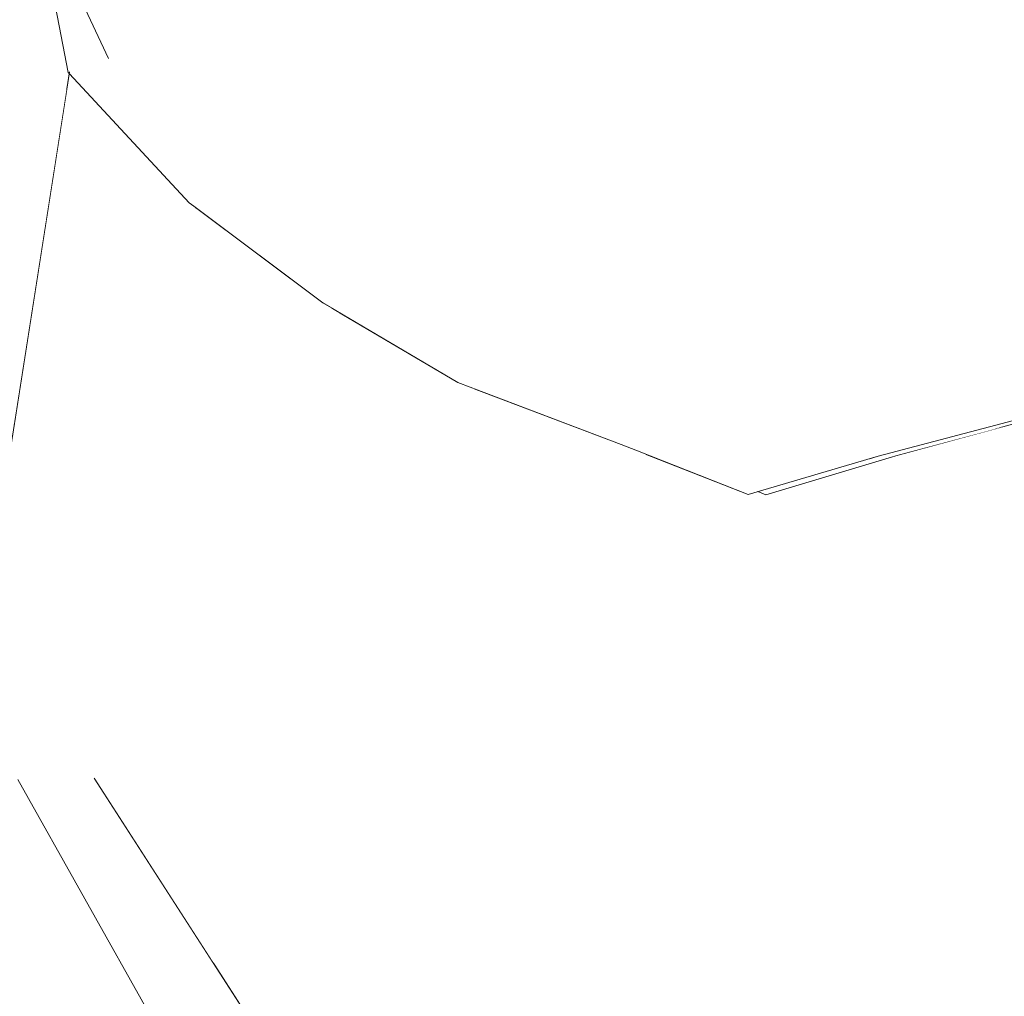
# Model space of a CAD drawing. Header units: millimetres. Extents: x 0 to 650, y -1 to 707.
# Tile 197 of 256: x 525.993 to 526.649, y 351.087 to 351.738. Entities that reach past the tile are written whole.
import ezdxf
from ezdxf.xclip import XClip

# ---------------------------------------------------------------- set-up
doc = ezdxf.new("R2010")
doc.units = ezdxf.units.MM
doc.header["$MEASUREMENT"] = 0
doc.header["$XCLIPFRAME"] = 0
doc.linetypes.add('Wipeout_Contour', pattern=[1000, 0, -1000])
doc.layers.add('Interior - Mobiliário .ARQ', color=7, linetype='Continuous')

# ---------------------------------------------------------------- blocks, each defined once
blk = doc.blocks.new('Desenho_2_2', base_point=(960.5741, 336.178))
at = {"color": 254, "linetype": 'Wipeout_Contour', "lineweight": 0, "ltscale": 2530.185882}
blk.add_wipeout([(526.00005, 351.83085), (525.79168, 351.36002), (525.91039, 351.4479), (526.00148, 351.82359)], dxfattribs=at).dxf.layer = 'Interior - Mobiliário .ARQ'
at = {"color": 254, "linetype": 'Wipeout_Contour', "lineweight": 0, "ltscale": 1898.641392}
blk.add_wipeout([(526.20347, 351.74821), (526.29299, 351.71172), (526.31036, 351.81994)], dxfattribs=at).dxf.layer = 'Interior - Mobiliário .ARQ'
at = {"color": 254, "linetype": 'Wipeout_Contour', "lineweight": 0, "ltscale": 1900.159344}
blk.add_wipeout([(526.61051, 351.80614), (526.61724, 351.69681), (526.72016, 351.72445)], dxfattribs=at).dxf.layer = 'Interior - Mobiliário .ARQ'
at = {"color": 254, "linetype": 'Wipeout_Contour', "lineweight": 0, "ltscale": 2531.973775}
blk.add_wipeout([(526.10994, 351.6127), (526.13054, 351.33703), (526.20071, 351.54561), (526.12468, 351.60146)], dxfattribs=at).dxf.layer = 'Interior - Mobiliário .ARQ'
at = {"color": 254, "linetype": 'Wipeout_Contour', "lineweight": 0, "ltscale": 1899.608829}
blk.add_wipeout([(526.51174, 351.56255), (526.44693, 351.57278), (526.46038, 351.49426)], dxfattribs=at).dxf.layer = 'Interior - Mobiliário .ARQ'
at = {"color": 254, "linetype": 'Wipeout_Contour', "lineweight": 0, "ltscale": 2531.413554}
blk.add_wipeout([(526.39388, 351.45459), (526.29546, 351.49183), (526.3744, 351.28792), (526.4048, 351.4503)], dxfattribs=at).dxf.layer = 'Interior - Mobiliário .ARQ'
at = {"color": 254, "linetype": 'Wipeout_Contour', "lineweight": 0, "ltscale": 1899.647649}
blk.add_wipeout([(526.69156, 351.47812), (526.57702, 351.44685), (526.61391, 351.27762)], dxfattribs=at).dxf.layer = 'Interior - Mobiliário .ARQ'
at = {"color": 254, "linetype": 'Wipeout_Contour', "lineweight": 0, "ltscale": 1897.912758}
blk.add_wipeout([(526.04253, 351.23213), (525.9916, 351.23117), (526.17378, 350.90712)], dxfattribs=at).dxf.layer = 'Interior - Mobiliário .ARQ'
at = {"color": 254, "linetype": 'Wipeout_Contour', "lineweight": 0, "ltscale": 2530.682452}
blk.add_wipeout([(525.91461, 352.085), (525.70718, 351.41436), (525.9989, 351.83453), (525.9564, 351.9568)], dxfattribs=at).dxf.layer = 'Interior - Mobiliário .ARQ'
at = {"color": 254, "linetype": 'Wipeout_Contour', "lineweight": 0, "ltscale": 1900.106835}
blk.add_wipeout([(526.61051, 351.80614), (526.72016, 351.72445), (526.67191, 351.84559)], dxfattribs=at).dxf.layer = 'Interior - Mobiliário .ARQ'
at = {"color": 254, "linetype": 'Wipeout_Contour', "lineweight": 0, "ltscale": 1899.037758}
blk.add_wipeout([(526.38527, 351.56837), (526.46038, 351.49426), (526.44693, 351.57278)], dxfattribs=at).dxf.layer = 'Interior - Mobiliário .ARQ'
at = {"color": 254, "linetype": 'Wipeout_Contour', "lineweight": 0, "ltscale": 1899.077859}
blk.add_wipeout([(526.4902, 351.42104), (526.49306, 351.27353), (526.61391, 351.27762)], dxfattribs=at).dxf.layer = 'Interior - Mobiliário .ARQ'
at = {"color": 254, "linetype": 'Wipeout_Contour', "lineweight": 0, "ltscale": 1897.107438}
blk.add_wipeout([(526.17378, 350.90712), (526.24074, 350.92436), (526.04253, 351.23213)], dxfattribs=at).dxf.layer = 'Interior - Mobiliário .ARQ'
at = {"color": 254, "linetype": 'Wipeout_Contour', "lineweight": 0, "ltscale": 3162.397658}
blk.add_wipeout([(525.70718, 351.41436), (525.74308, 351.27217), (525.76784, 351.34079), (525.79168, 351.36002), (526.00005, 351.83085)], dxfattribs=at).dxf.layer = 'Interior - Mobiliário .ARQ'
at = {"color": 254, "linetype": 'Wipeout_Contour', "lineweight": 0, "ltscale": 1899.134245}
blk.add_wipeout([(526.61391, 351.27762), (526.57702, 351.44685), (526.4902, 351.42104)], dxfattribs=at).dxf.layer = 'Interior - Mobiliário .ARQ'
at = {"color": 254, "linetype": 'Wipeout_Contour', "lineweight": 0, "ltscale": 4427.760202}
blk.add_wipeout([(525.91471, 351.44878), (525.92646, 351.44957), (525.94729, 351.44909), (525.98936, 351.46907), (526.02402, 351.68988), (526.01914, 351.73345), (526.00148, 351.82359)], dxfattribs=at).dxf.layer = 'Interior - Mobiliário .ARQ'
at = {"color": 254, "linetype": 'Wipeout_Contour', "lineweight": 0, "ltscale": 1899.423362}
blk.add_wipeout([(526.69156, 351.47812), (526.61391, 351.27762), (526.86588, 351.30361)], dxfattribs=at).dxf.layer = 'Interior - Mobiliário .ARQ'
at = {"color": 254, "linetype": 'Wipeout_Contour', "lineweight": 0, "ltscale": 1897.747073}
blk.add_wipeout([(526.01332, 351.32178), (525.99011, 351.31497), (526.02959, 351.24793)], dxfattribs=at).dxf.layer = 'Interior - Mobiliário .ARQ'
at = {"color": 254, "linetype": 'Wipeout_Contour', "lineweight": 0, "ltscale": 3162.453396}
blk.add_wipeout([(525.97339, 351.36734), (525.98039, 351.34477), (525.99011, 351.31497), (526.01332, 351.32178), (526.02602, 351.70165)], dxfattribs=at).dxf.layer = 'Interior - Mobiliário .ARQ'
at = {"color": 254, "linetype": 'Wipeout_Contour', "lineweight": 0, "ltscale": 2532.533859}
blk.add_wipeout([(526.55711, 351.44437), (526.57702, 351.44685), (526.64863, 351.4664), (526.56511, 351.44672)], dxfattribs=at).dxf.layer = 'Interior - Mobiliário .ARQ'
at = {"color": 254, "linetype": 'Wipeout_Contour', "lineweight": 0, "ltscale": 1898.116331}
blk.add_wipeout([(526.48585, 351.0163), (526.59264, 351.00546), (526.61391, 351.27762)], dxfattribs=at).dxf.layer = 'Interior - Mobiliário .ARQ'
at = {"color": 254, "linetype": 'Wipeout_Contour', "lineweight": 0, "ltscale": 3162.55341}
blk.add_wipeout([(525.98039, 351.34477), (525.9916, 351.23117), (526.04253, 351.23213), (526.02959, 351.24793), (525.99011, 351.31497)], dxfattribs=at).dxf.layer = 'Interior - Mobiliário .ARQ'
at = {"color": 254, "linetype": 'Wipeout_Contour', "lineweight": 0, "ltscale": 1899.353235}
blk.add_wipeout([(526.61391, 351.27762), (526.49306, 351.27353), (526.48585, 351.0163)], dxfattribs=at).dxf.layer = 'Interior - Mobiliário .ARQ'
at = {"color": 254, "linetype": 'Wipeout_Contour', "lineweight": 0, "ltscale": 2531.585664}
blk.add_wipeout([(526.41012, 351.44817), (526.49306, 351.27353), (526.4902, 351.42104), (526.47839, 351.42119)], dxfattribs=at).dxf.layer = 'Interior - Mobiliário .ARQ'
at = {"color": 254, "linetype": 'Wipeout_Contour', "lineweight": 0, "ltscale": 1899.705296}
blk.add_wipeout([(526.86588, 351.30361), (526.61391, 351.27762), (526.59264, 351.00546)], dxfattribs=at).dxf.layer = 'Interior - Mobiliário .ARQ'
at = {"color": 254, "linetype": 'Wipeout_Contour', "lineweight": 0, "ltscale": 2532.065819}
blk.add_wipeout([(526.4048, 351.4503), (526.3744, 351.28792), (526.49306, 351.27353), (526.40806, 351.449)], dxfattribs=at).dxf.layer = 'Interior - Mobiliário .ARQ'
at = {"color": 254, "linetype": 'Wipeout_Contour', "lineweight": 0, "ltscale": 3796.561411}
blk.add_wipeout([(526.86588, 351.30361), (526.59264, 351.00546), (526.75992, 350.95179), (526.82727, 351.02757), (526.84653, 351.03743), (526.85845, 351.0537)], dxfattribs=at).dxf.layer = 'Interior - Mobiliário .ARQ'
at = {"color": 254, "linetype": 'Wipeout_Contour', "lineweight": 0, "ltscale": 2531.743589}
blk.add_wipeout([(526.285, 351.49579), (526.20504, 351.54306), (526.3744, 351.28792), (526.29546, 351.49183)], dxfattribs=at).dxf.layer = 'Interior - Mobiliário .ARQ'
at = {"color": 254, "linetype": 'Wipeout_Contour', "lineweight": 0, "ltscale": 1898.782246}
blk.add_wipeout([(526.47839, 351.42119), (526.56511, 351.44672), (526.5798, 351.50629)], dxfattribs=at).dxf.layer = 'Interior - Mobiliário .ARQ'
at = {"color": 254, "linetype": 'Wipeout_Contour', "lineweight": 0, "ltscale": 1897.73913}
blk.add_wipeout([(526.37924, 351.01333), (526.48585, 351.0163), (526.49306, 351.27353)], dxfattribs=at).dxf.layer = 'Interior - Mobiliário .ARQ'
at = {"color": 254, "linetype": 'Wipeout_Contour', "lineweight": 0, "ltscale": 1898.304973}
blk.add_wipeout([(526.13054, 351.33703), (526.3744, 351.28792), (526.20504, 351.54306)], dxfattribs=at).dxf.layer = 'Interior - Mobiliário .ARQ'
at = {"color": 254, "linetype": 'Wipeout_Contour', "lineweight": 0, "ltscale": 1899.617318}
blk.add_wipeout([(526.46038, 351.49426), (526.47839, 351.42119), (526.5798, 351.50629)], dxfattribs=at).dxf.layer = 'Interior - Mobiliário .ARQ'
at = {"layer": 'Interior - Mobiliário .ARQ', "color": 7, "linetype": 'Continuous', "lineweight": 0}
blk.add_line((526.4902, 351.42104), (526.48493, 351.42311), dxfattribs=at)
at = {"color": 254, "linetype": 'Wipeout_Contour', "lineweight": 0, "ltscale": 1898.332993}
blk.add_wipeout([(526.285, 351.49579), (526.24637, 351.55132), (526.13695, 351.61678)], dxfattribs=at).dxf.layer = 'Interior - Mobiliário .ARQ'
at = {"color": 254, "linetype": 'Wipeout_Contour', "lineweight": 0, "ltscale": 1897.474178}
blk.add_wipeout([(526.01332, 351.32178), (526.13054, 351.33703), (526.10994, 351.6127)], dxfattribs=at).dxf.layer = 'Interior - Mobiliário .ARQ'
at = {"color": 254, "linetype": 'Wipeout_Contour', "lineweight": 0, "ltscale": 1899.70976}
blk.add_wipeout([(526.56511, 351.44672), (526.68189, 351.47754), (526.5798, 351.50629)], dxfattribs=at).dxf.layer = 'Interior - Mobiliário .ARQ'
at = {"color": 254, "linetype": 'Wipeout_Contour', "lineweight": 0, "ltscale": 1899.061786}
blk.add_wipeout([(526.49306, 351.27353), (526.3744, 351.28792), (526.37924, 351.01333)], dxfattribs=at).dxf.layer = 'Interior - Mobiliário .ARQ'
at = {"layer": 'Interior - Mobiliário .ARQ', "color": 7, "linetype": 'Continuous', "lineweight": 0}
blk.add_line((526.4902, 351.42104), (526.57702, 351.44685), dxfattribs=at)
at = {"color": 254, "linetype": 'Wipeout_Contour', "lineweight": 0, "ltscale": 2531.821024}
blk.add_wipeout([(526.01332, 351.32178), (526.10892, 351.61346), (526.0353, 351.69155), (526.02602, 351.70165)], dxfattribs=at).dxf.layer = 'Interior - Mobiliário .ARQ'
at = {"color": 254, "linetype": 'Wipeout_Contour', "lineweight": 0, "ltscale": 1898.567339}
blk.add_wipeout([(526.13695, 351.61678), (526.19493, 351.54903), (526.285, 351.49579)], dxfattribs=at).dxf.layer = 'Interior - Mobiliário .ARQ'
at = {"color": 254, "linetype": 'Wipeout_Contour', "lineweight": 0, "ltscale": 1899.312402}
blk.add_wipeout([(526.5798, 351.50629), (526.68189, 351.47754), (526.70467, 351.53025)], dxfattribs=at).dxf.layer = 'Interior - Mobiliário .ARQ'
at = {"color": 254, "linetype": 'Wipeout_Contour', "lineweight": 0, "ltscale": 3796.535199}
blk.add_wipeout([(526.13054, 351.33703), (526.12222, 351.10839), (526.13669, 351.08592), (526.15383, 351.0621), (526.1762, 351.02864), (526.3744, 351.28792)], dxfattribs=at).dxf.layer = 'Interior - Mobiliário .ARQ'
at = {"layer": 'Interior - Mobiliário .ARQ', "color": 7, "linetype": 'Continuous', "lineweight": 0}
for p, q in [((526.68189, 351.47754), (526.56511, 351.44672)), ((526.57702, 351.44685), (526.69156, 351.47812))]:
    blk.add_line(p, q, dxfattribs=at)
at = {"color": 254, "linetype": 'Wipeout_Contour', "lineweight": 0, "ltscale": 2531.363105}
blk.add_wipeout([(525.99989, 351.83168), (526.02522, 351.70243), (526.05194, 351.71183), (526.01057, 351.80096)], dxfattribs=at).dxf.layer = 'Interior - Mobiliário .ARQ'
at = {"color": 254, "linetype": 'Wipeout_Contour', "lineweight": 0, "ltscale": 1899.543335}
blk.add_wipeout([(526.73138, 351.59779), (526.61388, 351.56977), (526.70467, 351.53025)], dxfattribs=at).dxf.layer = 'Interior - Mobiliário .ARQ'
at = {"color": 254, "linetype": 'Wipeout_Contour', "lineweight": 0, "ltscale": 1897.212942}
blk.add_wipeout([(526.01332, 351.32178), (526.02959, 351.24793), (526.03662, 351.23794)], dxfattribs=at).dxf.layer = 'Interior - Mobiliário .ARQ'
at = {"color": 254, "linetype": 'Wipeout_Contour', "lineweight": 0, "ltscale": 2530.034407}
blk.add_wipeout([(526.3744, 351.28792), (526.1762, 351.02864), (526.21299, 350.97359), (526.37924, 351.01333)], dxfattribs=at).dxf.layer = 'Interior - Mobiliário .ARQ'
at = {"color": 254, "linetype": 'Wipeout_Contour', "lineweight": 0, "ltscale": 2531.962064}
blk.add_wipeout([(526.05194, 351.71183), (526.02522, 351.70243), (526.0353, 351.69155), (526.10577, 351.61557)], dxfattribs=at).dxf.layer = 'Interior - Mobiliário .ARQ'
at = {"color": 254, "linetype": 'Wipeout_Contour', "lineweight": 0, "ltscale": 1899.666756}
blk.add_wipeout([(526.5798, 351.50629), (526.70467, 351.53025), (526.61388, 351.56977)], dxfattribs=at).dxf.layer = 'Interior - Mobiliário .ARQ'
at = {"color": 254, "linetype": 'Wipeout_Contour', "lineweight": 0, "ltscale": 3163.14046}
blk.add_wipeout([(526.01332, 351.32178), (526.03662, 351.23794), (526.0451, 351.22813), (526.12222, 351.10839), (526.13054, 351.33703)], dxfattribs=at).dxf.layer = 'Interior - Mobiliário .ARQ'
at = {"color": 254, "linetype": 'Wipeout_Contour', "lineweight": 0, "ltscale": 1898.311712}
blk.add_wipeout([(526.19493, 351.54903), (526.13695, 351.61678), (526.05194, 351.71183)], dxfattribs=at).dxf.layer = 'Interior - Mobiliário .ARQ'
at = {"color": 254, "linetype": 'Wipeout_Contour', "lineweight": 0, "ltscale": 1900.116532}
blk.add_wipeout([(526.61724, 351.69681), (526.5221, 351.69038), (526.51174, 351.56255)], dxfattribs=at).dxf.layer = 'Interior - Mobiliário .ARQ'
at = {"color": 254, "linetype": 'Wipeout_Contour', "lineweight": 0, "ltscale": 1896.817243}
blk.add_wipeout([(525.96753, 351.14731), (526.15478, 350.74279), (526.17378, 350.90712)], dxfattribs=at).dxf.layer = 'Interior - Mobiliário .ARQ'
at = {"color": 254, "linetype": 'Wipeout_Contour', "lineweight": 0, "ltscale": 2531.152125}
blk.add_wipeout([(526.19493, 351.54903), (526.05194, 351.71183), (526.10577, 351.61557), (526.12468, 351.60146)], dxfattribs=at).dxf.layer = 'Interior - Mobiliário .ARQ'
at = {"color": 254, "linetype": 'Wipeout_Contour', "lineweight": 0, "ltscale": 1898.903503}
blk.add_wipeout([(526.61724, 351.69681), (526.51174, 351.56255), (526.61388, 351.56977)], dxfattribs=at).dxf.layer = 'Interior - Mobiliário .ARQ'
at = {"color": 254, "linetype": 'Wipeout_Contour', "lineweight": 0, "ltscale": 1897.796643}
blk.add_wipeout([(526.17378, 350.90712), (525.9916, 351.23117), (525.96753, 351.14731)], dxfattribs=at).dxf.layer = 'Interior - Mobiliário .ARQ'
at = {"color": 254, "linetype": 'Wipeout_Contour', "lineweight": 0, "ltscale": 1899.551496}
blk.add_wipeout([(526.45764, 351.81915), (526.44966, 351.68495), (526.5221, 351.69038)], dxfattribs=at).dxf.layer = 'Interior - Mobiliário .ARQ'
at = {"color": 254, "linetype": 'Wipeout_Contour', "lineweight": 0, "ltscale": 1900.371759}
blk.add_wipeout([(526.61388, 351.56977), (526.72016, 351.72445), (526.61724, 351.69681)], dxfattribs=at).dxf.layer = 'Interior - Mobiliário .ARQ'
at = {"color": 254, "linetype": 'Wipeout_Contour', "lineweight": 0, "ltscale": 1898.698001}
blk.add_wipeout([(526.05194, 351.71183), (526.13695, 351.61678), (526.09113, 351.70351)], dxfattribs=at).dxf.layer = 'Interior - Mobiliário .ARQ'
at = {"color": 254, "linetype": 'Wipeout_Contour', "lineweight": 0, "ltscale": 1896.647705}
blk.add_wipeout([(525.89832, 351.15343), (526.08162, 350.80425), (526.15478, 350.74279)], dxfattribs=at).dxf.layer = 'Interior - Mobiliário .ARQ'
at = {"color": 254, "linetype": 'Wipeout_Contour', "lineweight": 0, "ltscale": 1899.711691}
blk.add_wipeout([(526.5221, 351.69038), (526.54976, 351.81088), (526.45764, 351.81915)], dxfattribs=at).dxf.layer = 'Interior - Mobiliário .ARQ'
at = {"color": 254, "linetype": 'Wipeout_Contour', "lineweight": 0, "ltscale": 1898.19206}
blk.add_wipeout([(526.09113, 351.70351), (526.01057, 351.80096), (526.05194, 351.71183)], dxfattribs=at).dxf.layer = 'Interior - Mobiliário .ARQ'
at = {"color": 254, "linetype": 'Wipeout_Contour', "lineweight": 0, "ltscale": 1899.330248}
blk.add_wipeout([(526.61388, 351.56977), (526.73138, 351.59779), (526.72016, 351.72445)], dxfattribs=at).dxf.layer = 'Interior - Mobiliário .ARQ'
at = {"color": 254, "linetype": 'Wipeout_Contour', "lineweight": 0, "ltscale": 1897.576918}
blk.add_wipeout([(526.15478, 350.74279), (525.96753, 351.14731), (525.89832, 351.15343)], dxfattribs=at).dxf.layer = 'Interior - Mobiliário .ARQ'
at = {"color": 254, "linetype": 'Wipeout_Contour', "lineweight": 0, "ltscale": 1899.626426}
blk.add_wipeout([(526.54976, 351.81088), (526.5221, 351.69038), (526.61724, 351.69681)], dxfattribs=at).dxf.layer = 'Interior - Mobiliário .ARQ'
at = {"color": 254, "linetype": 'Wipeout_Contour', "lineweight": 0, "ltscale": 1898.902825}
blk.add_wipeout([(526.46038, 351.49426), (526.5798, 351.50629), (526.61388, 351.56977)], dxfattribs=at).dxf.layer = 'Interior - Mobiliário .ARQ'
at = {"color": 254, "linetype": 'Wipeout_Contour', "lineweight": 0, "ltscale": 1896.434805}
blk.add_wipeout([(525.6868, 350.68129), (526.08162, 350.80425), (525.89832, 351.15343)], dxfattribs=at).dxf.layer = 'Interior - Mobiliário .ARQ'
at = {"layer": 'Interior - Mobiliário .ARQ', "color": 7, "linetype": 'Continuous', "lineweight": 0}
for p, q in [((525.9916, 351.23117), (526.17378, 350.90712)), ((526.04253, 351.23213), (526.24074, 350.92436))]:
    blk.add_line(p, q, dxfattribs=at)
at = {"color": 254, "linetype": 'Wipeout_Contour', "lineweight": 0, "ltscale": 1899.760079}
blk.add_wipeout([(526.61724, 351.69681), (526.61051, 351.80614), (526.54976, 351.81088)], dxfattribs=at).dxf.layer = 'Interior - Mobiliário .ARQ'
at = {"color": 254, "linetype": 'Wipeout_Contour', "lineweight": 0, "ltscale": 1899.659899}
blk.add_wipeout([(526.46038, 351.49426), (526.61388, 351.56977), (526.51174, 351.56255)], dxfattribs=at).dxf.layer = 'Interior - Mobiliário .ARQ'
at = {"color": 254, "linetype": 'Wipeout_Contour', "lineweight": 0, "ltscale": 1899.406527}
blk.add_wipeout([(526.44966, 351.68495), (526.44693, 351.57278), (526.51174, 351.56255)], dxfattribs=at).dxf.layer = 'Interior - Mobiliário .ARQ'
at = {"color": 254, "linetype": 'Wipeout_Contour', "lineweight": 0, "ltscale": 2531.882491}
blk.add_wipeout([(526.39388, 351.45459), (526.40447, 351.4504), (526.47839, 351.42119), (526.46038, 351.49426)], dxfattribs=at).dxf.layer = 'Interior - Mobiliário .ARQ'
at = {"layer": 'Interior - Mobiliário .ARQ', "color": 7, "linetype": 'Continuous', "lineweight": 0}
for q in [(526.40479, 351.45028), (526.56511, 351.44672)]:
    blk.add_line((526.47839, 351.42119), q, dxfattribs=at)
at = {"color": 254, "linetype": 'Wipeout_Contour', "lineweight": 0, "ltscale": 1899.342195}
blk.add_wipeout([(526.51174, 351.56255), (526.5221, 351.69038), (526.44966, 351.68495)], dxfattribs=at).dxf.layer = 'Interior - Mobiliário .ARQ'
at = {"color": 254, "linetype": 'Wipeout_Contour', "lineweight": 0, "ltscale": 1899.05354}
blk.add_wipeout([(526.35032, 351.51685), (526.39388, 351.45459), (526.46038, 351.49426)], dxfattribs=at).dxf.layer = 'Interior - Mobiliário .ARQ'
at = {"color": 254, "linetype": 'Wipeout_Contour', "lineweight": 0, "ltscale": 1898.653763}
blk.add_wipeout([(526.35032, 351.51685), (526.24637, 351.55132), (526.39388, 351.45459)], dxfattribs=at).dxf.layer = 'Interior - Mobiliário .ARQ'
at = {"color": 254, "linetype": 'Wipeout_Contour', "lineweight": 0, "ltscale": 1898.835099}
blk.add_wipeout([(526.24637, 351.55132), (526.285, 351.49579), (526.39388, 351.45459)], dxfattribs=at).dxf.layer = 'Interior - Mobiliário .ARQ'
at = {"layer": 'Interior - Mobiliário .ARQ', "color": 7, "linetype": 'Continuous', "lineweight": 0}
blk.add_line((526.40479, 351.45028), (526.39388, 351.45459), dxfattribs=at)
at = {"color": 254, "linetype": 'Wipeout_Contour', "lineweight": 0, "ltscale": 1898.700071}
blk.add_wipeout([(526.35032, 351.51685), (526.19128, 351.62262), (526.24637, 351.55132)], dxfattribs=at).dxf.layer = 'Interior - Mobiliário .ARQ'
at = {"color": 254, "linetype": 'Wipeout_Contour', "lineweight": 0, "ltscale": 1898.695445}
blk.add_wipeout([(526.35032, 351.51685), (526.29137, 351.5846), (526.19128, 351.62262)], dxfattribs=at).dxf.layer = 'Interior - Mobiliário .ARQ'
at = {"color": 254, "linetype": 'Wipeout_Contour', "lineweight": 0, "ltscale": 1899.598012}
blk.add_wipeout([(526.29299, 351.71172), (526.29137, 351.5846), (526.38011, 351.69691)], dxfattribs=at).dxf.layer = 'Interior - Mobiliário .ARQ'
at = {"color": 254, "linetype": 'Wipeout_Contour', "lineweight": 0, "ltscale": 1898.640388}
blk.add_wipeout([(526.09113, 351.70351), (526.13695, 351.61678), (526.24637, 351.55132)], dxfattribs=at).dxf.layer = 'Interior - Mobiliário .ARQ'
at = {"color": 254, "linetype": 'Wipeout_Contour', "lineweight": 0, "ltscale": 1898.419116}
blk.add_wipeout([(526.19128, 351.62262), (526.09113, 351.70351), (526.24637, 351.55132)], dxfattribs=at).dxf.layer = 'Interior - Mobiliário .ARQ'
at = {"color": 254, "linetype": 'Wipeout_Contour', "lineweight": 0, "ltscale": 1898.40377}
blk.add_wipeout([(526.38011, 351.69691), (526.29137, 351.5846), (526.38527, 351.56837)], dxfattribs=at).dxf.layer = 'Interior - Mobiliário .ARQ'
at = {"layer": 'Interior - Mobiliário .ARQ', "color": 7, "linetype": 'Continuous', "lineweight": 0}
for p, q in [((526.10886, 351.61327), (526.10577, 351.61557)), ((526.285, 351.49579), (526.19493, 351.54903))]:
    blk.add_line(p, q, dxfattribs=at)
at = {"color": 254, "linetype": 'Wipeout_Contour', "lineweight": 0, "ltscale": 1899.359811}
blk.add_wipeout([(526.44966, 351.68495), (526.45764, 351.81915), (526.36699, 351.81928)], dxfattribs=at).dxf.layer = 'Interior - Mobiliário .ARQ'
at = {"color": 254, "linetype": 'Wipeout_Contour', "lineweight": 0, "ltscale": 1899.236268}
blk.add_wipeout([(526.29299, 351.71172), (526.20347, 351.74821), (526.19128, 351.62262)], dxfattribs=at).dxf.layer = 'Interior - Mobiliário .ARQ'
at = {"color": 254, "linetype": 'Wipeout_Contour', "lineweight": 0, "ltscale": 1898.990005}
blk.add_wipeout([(526.38527, 351.56837), (526.35032, 351.51685), (526.46038, 351.49426)], dxfattribs=at).dxf.layer = 'Interior - Mobiliário .ARQ'
at = {"layer": 'Interior - Mobiliário .ARQ', "color": 7, "linetype": 'Continuous', "lineweight": 0}
blk.add_line((526.285, 351.49579), (526.39388, 351.45459), dxfattribs=at)
at = {"color": 254, "linetype": 'Wipeout_Contour', "lineweight": 0, "ltscale": 1899.348117}
blk.add_wipeout([(526.36699, 351.81928), (526.38011, 351.69691), (526.44966, 351.68495)], dxfattribs=at).dxf.layer = 'Interior - Mobiliário .ARQ'
at = {"color": 254, "linetype": 'Wipeout_Contour', "lineweight": 0, "ltscale": 1898.27188}
blk.add_wipeout([(526.19128, 351.62262), (526.29137, 351.5846), (526.29299, 351.71172)], dxfattribs=at).dxf.layer = 'Interior - Mobiliário .ARQ'
at = {"layer": 'Interior - Mobiliário .ARQ', "color": 7, "linetype": 'Continuous', "lineweight": 0}
blk.add_line((526.19493, 351.54903), (526.10886, 351.61327), dxfattribs=at)
at = {"color": 254, "linetype": 'Wipeout_Contour', "lineweight": 0, "ltscale": 1899.267409}
blk.add_wipeout([(526.31036, 351.81994), (526.38011, 351.69691), (526.36699, 351.81928)], dxfattribs=at).dxf.layer = 'Interior - Mobiliário .ARQ'
at = {"color": 254, "linetype": 'Wipeout_Contour', "lineweight": 0, "ltscale": 1898.385889}
blk.add_wipeout([(526.20347, 351.74821), (526.09113, 351.70351), (526.19128, 351.62262)], dxfattribs=at).dxf.layer = 'Interior - Mobiliário .ARQ'
at = {"color": 254, "linetype": 'Wipeout_Contour', "lineweight": 0, "ltscale": 1898.894778}
blk.add_wipeout([(526.29137, 351.5846), (526.35032, 351.51685), (526.38527, 351.56837)], dxfattribs=at).dxf.layer = 'Interior - Mobiliário .ARQ'
at = {"color": 254, "linetype": 'Wipeout_Contour', "lineweight": 0, "ltscale": 1899.169596}
blk.add_wipeout([(526.31036, 351.81994), (526.29299, 351.71172), (526.38011, 351.69691)], dxfattribs=at).dxf.layer = 'Interior - Mobiliário .ARQ'
at = {"color": 254, "linetype": 'Wipeout_Contour', "lineweight": 0, "ltscale": 1898.659675}
blk.add_wipeout([(526.09113, 351.70351), (526.20347, 351.74821), (526.14537, 351.81479)], dxfattribs=at).dxf.layer = 'Interior - Mobiliário .ARQ'
at = {"color": 254, "linetype": 'Wipeout_Contour', "lineweight": 0, "ltscale": 1898.744499}
blk.add_wipeout([(525.99654, 352.01045), (526.01057, 351.80096), (526.09113, 351.70351)], dxfattribs=at).dxf.layer = 'Interior - Mobiliário .ARQ'
at = {"color": 254, "linetype": 'Wipeout_Contour', "lineweight": 0, "ltscale": 1899.06336}
blk.add_wipeout([(526.44693, 351.57278), (526.44966, 351.68495), (526.38011, 351.69691)], dxfattribs=at).dxf.layer = 'Interior - Mobiliário .ARQ'
at = {"color": 254, "linetype": 'Wipeout_Contour', "lineweight": 0, "ltscale": 1898.484279}
blk.add_wipeout([(526.14537, 351.81479), (525.99654, 352.01045), (526.09113, 351.70351)], dxfattribs=at).dxf.layer = 'Interior - Mobiliário .ARQ'
at = {"color": 254, "linetype": 'Wipeout_Contour', "lineweight": 0, "ltscale": 1899.196865}
blk.add_wipeout([(526.38011, 351.69691), (526.38527, 351.56837), (526.44693, 351.57278)], dxfattribs=at).dxf.layer = 'Interior - Mobiliário .ARQ'
at = {"layer": 'Interior - Mobiliário .ARQ', "color": 7, "linetype": 'Continuous', "lineweight": 0}
for p, q in [((526.02522, 351.70243), (525.99989, 351.83168)), ((526.05194, 351.71183), (526.01057, 351.80096)), ((526.02606, 351.70284), (525.97339, 351.36734)), ((526.02522, 351.70243), (526.02602, 351.70157)), ((526.02602, 351.70157), (526.10577, 351.61557))]:
    blk.add_line(p, q, dxfattribs=at)

msp = doc.modelspace()

# ---------------------------------------------------------------- block references
at = {"color": 7, "linetype": 'Continuous', "lineweight": 0}
ref = msp.add_blockref('Desenho_2_2', (960.5741, 336.178), dxfattribs=at)
XClip(ref).set_block_clipping_path([(351.923237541, 325.8360772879), (633.5139366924, 392.5007536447)])

doc.saveas('drawing.dxf')
